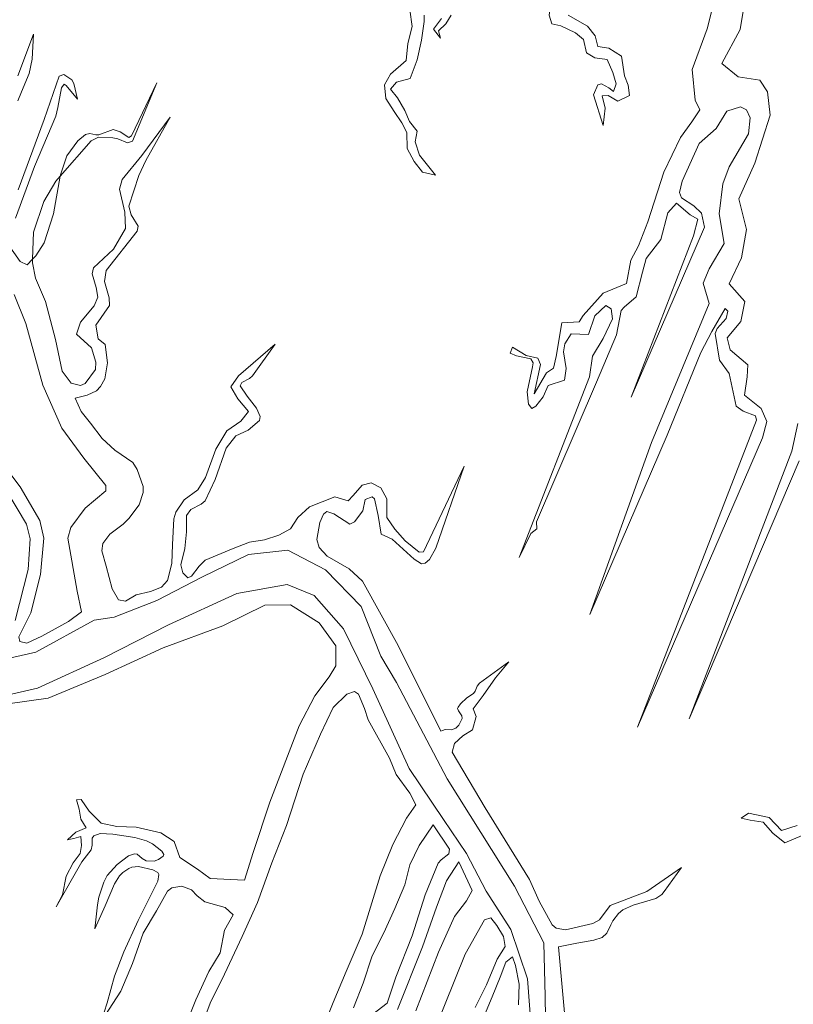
# Model space of a CAD drawing. Header units: metres. Extents: x 64961 to 73789, y 403835 to 410663.
# Tile 93 of 135: x 72402 to 72582, y 404284 to 404514. Entities that reach past the tile are written whole.
import ezdxf

# ---------------------------------------------------------------- set-up
doc = ezdxf.new("R2010")
doc.units = ezdxf.units.M
doc.layers.add('B-GEO-OG-OVLIJNOBJ-G', color=253, linetype='Continuous', lineweight=0)
doc.layers.add('T22', color=7, linetype='Continuous', lineweight=0)

msp = doc.modelspace()

# ---------------------------------------------------------------- linework, layer by layer
at = {"layer": 'B-GEO-OG-OVLIJNOBJ-G'}
for points in [[(72537.297, 404499.21), (72539.016, 404498.336), (72540.096, 404497.408), (72540.736, 404499.2), (72539.984, 404501.888), (72538.616, 404504.896), (72535.768, 404505.28), (72533.824, 404506.496), (72533.104, 404509.568), (72531.264, 404511.136), (72527.832, 404512.736), (72525.728, 404513.248), (72525.104, 404515.264), (72525.688, 404519.264), (72527.04, 404522.624), (72527.088, 404524.928)], [(72571.568, 404523.328), (72569.72, 404511.904), (72565.44, 404503.968), (72569.216, 404500.896), (72574.296, 404500.128), (72576.065, 404497.398), (72576.664, 404491.904), (72573.104, 404480.704), (72569.392, 404472.416), (72571.176, 404465.28), (72569.992, 404458.624), (72567.144, 404452.576), (72570.792, 404448.416), (72569.872, 404443.744), (72566.648, 404439.968), (72567.352, 404437.184), (72571.504, 404433.696), (72571.344, 404430.848), (72570.728, 404426.592), (72574.584, 404423.456), (72575.88, 404420.48), (72574.88, 404416.64), (72545.752, 404349.152), (72573.48, 404420.8), (72573.237, 404421.734), (72570.42, 404422.844), (72568.736, 404424), (72567.096, 404431.68), (72564.896, 404434.784), (72563.88, 404440.96), (72564.347, 404442.171), (72566.404, 404444.491), (72566.776, 404446.208), (72566.184, 404446.816), (72563.072, 404441.472)], [(72535.728, 404445.088), (72534.296, 404440.736), (72530.208, 404440.896), (72528.752, 404438.592), (72528.491, 404436.738), (72529.092, 404432.803), (72528.712, 404430.112), (72524.872, 404428.864), (72523.68, 404426.24), (72521.956, 404423.991), (72521.096, 404423.488), (72520.28, 404424.48), (72519.989, 404427.381), (72521.216, 404433.184), (72521.4, 404434.176), (72520.827, 404435.092), (72517.515, 404435.761), (72516.024, 404436.384), (72516.536, 404437.76), (72519.752, 404435.84), (72522.456, 404435.264), (72523.088, 404433.728), (72521.608, 404426.88), (72524.512, 404431.808), (72526.128, 404432.896), (72526.776, 404435.616), (72528.088, 404443.488), (72532.136, 404443.712), (72533.048, 404445.216), (72537.728, 404450.368), (72543.128, 404452.64), (72544.168, 404458.08), (72545.984, 404461.44), (72548.152, 404467.053), (72551.87, 404478.621), (72555.768, 404486.752), (72558.424, 404490.4), (72560.288, 404493.152), (72559.152, 404495.456), (72558.464, 404502.592), (72562.024, 404512.064), (72564.28, 404520.992)], [(72495.911, 404515.274), (72495.96, 404513.76), (72495.296, 404509.44), (72494.264, 404504.864), (72492.648, 404500.512), (72489.472, 404499.648), (72488.08, 404498.016), (72489.712, 404496), (72491.44, 404492.992), (72492.504, 404490.464), (72494.328, 404488.224), (72493.808, 404485.728), (72494.848, 404482.592), (72498.576, 404477.888), (72495.536, 404478.656), (72493.632, 404481.088), (72491.96, 404484.128), (72491.872, 404487.904), (72490.704, 404490.112), (72488.936, 404492.768), (72486.96, 404495.84), (72486.648, 404499.04), (72488.072, 404501.504), (72491.744, 404504.704), (72492.136, 404508.672), (72493.16, 404512.64), (72492.6, 404516.512)], [(72502.248, 404515.264), (72500.984, 404513.248), (72499.248, 404511.616), (72499.712, 404509.888), (72498.12, 404511.968), (72500, 404514.464)], [(72529.576, 404515.232), (72534.08, 404512.704), (72535.824, 404510.4), (72536.472, 404507.936), (72539.008, 404507.584), (72541.976, 404505.664), (72542.696, 404501.088), (72543.552, 404498.912), (72543.856, 404496.512), (72541.112, 404495.168), (72538.84, 404496.48), (72537.48, 404496.416), (72538.208, 404493.568), (72537.712, 404489.536), (72535.472, 404496.64), (72536.48, 404498.976), (72537.297, 404499.21)], [(72401.064, 404495.264), (72401.903, 404497.4), (72403.699, 404501.648), (72404.416, 404504.96), (72404.763, 404510.834), (72401.12, 404501.088)], [(72400.528, 404467.904), (72404.992, 404479.968), (72409.944, 404491.68), (72410.451, 404493.735), (72411.243, 404498.333), (72411.904, 404499.153), (72412.384, 404498.816), (72415.031, 404495.685), (72414.192, 404499.296), (72413.694, 404500.152), (72411.787, 404501.377), (72410.768, 404501.024), (72407.264, 404490.912), (72401.16, 404474.528)], [(72410.998, 404477.73), (72418.24, 404485.952), (72419.92, 404486.819), (72423.288, 404486.656), (72424.403, 404486.402), (72426.72, 404485.462), (72427.824, 404485.888), (72433.544, 404499.488), (72427.592, 404487.072), (72426.958, 404486.752), (72424.938, 404488.035), (72423.36, 404488.608), (72419.992, 404487.36), (72419.32, 404487.358), (72417.905, 404487.632), (72416.912, 404487.424), (72415.093, 404485.964), (72412.56, 404482.414), (72411.09, 404478.229), (72410.998, 404477.73)], [(72563.072, 404441.472), (72560.512, 404436.512), (72552.64, 404417.248), (72534.592, 404375.424), (72549.008, 404415.52), (72562.424, 404448), (72561.04, 404452.704), (72562.448, 404456.096), (72565.952, 404461.984), (72564.792, 404468.896), (72565.648, 404475.904), (72567.158, 404479.859), (72571.616, 404487.548), (72572.003, 404491.314), (72571.176, 404493.184), (72569.736, 404493.888), (72566.584, 404492.896), (72564.096, 404488.8), (72560.104, 404485.312), (72556.168, 404476.512), (72555.496, 404473.888), (72556.018, 404472.653), (72558.874, 404470.795), (72560.648, 404469.056), (72561.36, 404465.76), (72544.256, 404426.112), (72558.816, 404463.744), (72559.8, 404467.68), (72558.048, 404468.704), (72554.848, 404471.424), (72552.808, 404469.152), (72551.16, 404462.944), (72547.712, 404458.496), (72546.904, 404455.264), (72545.44, 404449.536), (72542.576, 404447.136), (72541.92, 404446.336), (72540.816, 404440.672), (72536.176, 404429.664), (72522.128, 404397.056), (72522.192, 404395.392), (72520.792, 404394.336), (72518.141, 404388.705), (72534.56, 404430.848), (72535.224, 404435.712), (72537.704, 404439.84), (72539.891, 404444.418), (72539.616, 404446.72), (72538.352, 404447.552), (72535.728, 404445.088)], [(72404.527, 404458.316), (72404.498, 404457.468), (72405.2, 404453.92), (72407.504, 404448.48), (72409.88, 404439.616), (72411.464, 404432.224), (72413.504, 404429.408), (72415.72, 404428.824), (72416.8, 404429.28), (72419.176, 404432.608), (72419.292, 404434.303), (72418.296, 404437.632), (72414.752, 404440.832), (72415.726, 404443.594), (72418.916, 404447.466), (72419.776, 404449.472), (72419.383, 404451.728), (72418.46, 404454.866), (72418.76, 404456.288), (72423.432, 404460.64), (72426.184, 404465.472), (72426.096, 404469.325), (72424.797, 404474.63), (72425.456, 404476.928), (72430.04, 404482.528), (72436.611, 404491.428), (72430.96, 404481.312), (72429.324, 404477.869), (72426.96, 404470.656), (72427.518, 404468.651), (72429.157, 404466.001), (72428.96, 404464.832), (72421.712, 404455.648), (72421.294, 404453.133), (72422.413, 404449.284), (72422.448, 404447.52), (72419.288, 404442.944), (72419.872, 404439.776), (72421.464, 404438.432), (72422.024, 404434.112), (72421.368, 404430.4), (72420.384, 404428.608), (72419.445, 404427.631), (72417.232, 404426.56), (72414.456, 404425.888), (72415.896, 404422.784), (72418.032, 404420.096), (72420.808, 404416.48), (72423.712, 404413.76), (72427.912, 404410.88)], [(72404.527, 404458.316), (72405.28, 404459.104), (72407.22, 404462.149), (72409.372, 404468.942), (72410.998, 404477.73)], [(72410.998, 404477.73), (72409.931, 404476.519), (72407.152, 404471.761), (72404.746, 404464.606), (72404.527, 404458.316)], [(72404.527, 404458.316), (72403.264, 404456.992), (72401.635, 404457.771), (72398.656, 404461.952)], [(72400.208, 404450.112), (72402.985, 404443.292), (72406.895, 404428.916), (72411.36, 404418.88), (72416.512, 404411.904), (72421.664, 404405.504), (72421.613, 404404.299), (72416.8, 404400.192), (72413.434, 404395.732), (72412.792, 404393.216), (72414.904, 404380.896), (72415.928, 404376.032), (72412.912, 404373.76), (72406.664, 404370.4), (72403.196, 404368.75), (72401.536, 404369.088), (72401.344, 404370.24), (72404.096, 404375.84), (72406.392, 404384.768), (72407.129, 404393.243), (72406.2, 404397.376), (72401.592, 404405.184), (72397.536, 404410.624)], [(72427.912, 404410.88), (72428.944, 404409.248), (72430.352, 404405.312), (72430.367, 404403.884), (72429.392, 404401.024), (72427.008, 404397.792), (72425.64, 404396.487), (72422.55, 404394.145), (72420.888, 404392), (72420.69, 404390.306), (72421.68, 404386.72), (72423.07, 404381.406), (72424.592, 404378.88), (72426.24, 404378.56), (72428.744, 404380), (72432.08, 404380.8), (72434.624, 404381.76), (72436.016, 404383.375), (72437.016, 404387.328), (72437.184, 404391.776), (72437.528, 404397.728), (72437.962, 404399.327), (72439.904, 404402.176), (72443.088, 404404.544), (72444.852, 404407.382), (72447.284, 404413.971), (72449.888, 404418.304), (72453.16, 404420.544), (72454.944, 404422.784), (72452.44, 404425.728), (72450.84, 404428.576), (72452.568, 404431.104), (72461.12, 404438.528), (72455.848, 404431.072), (72455.148, 404430.487), (72453.365, 404429.575), (72452.952, 404428.768), (72454.648, 404426.336), (72456.832, 404423.552), (72457.649, 404421.629), (72457.48, 404420.704), (72454.864, 404418.432), (72452, 404417.12), (72449.733, 404414.245), (72447.137, 404406.938), (72444.824, 404401.952), (72443.887, 404401.176), (72441.493, 404399.927), (72440.448, 404398.528), (72440.44, 404394.72)], [(72583.432, 404411.296), (72557.792, 404351.072), (72581.776, 404413.536), (72583.168, 404420)], [(72440.44, 404394.72), (72440.032, 404390.784), (72439.167, 404387.008), (72439.616, 404385.12), (72440.776, 404383.936), (72441.658, 404384.329), (72443.409, 404386.658), (72444.808, 404388.096), (72451.352, 404390.816), (72455.176, 404392.288), (72458.664, 404392.832), (72462.016, 404393.92), (72464.768, 404395.424), (72466.432, 404398.08), (72469.2, 404400.512), (72475.072, 404402.912), (72478.16, 404401.92), (72479.328, 404403.2), (72481.44, 404405.632), (72483.568, 404406.112), (72485.816, 404404.992), (72487.224, 404402.432), (72487.232, 404398.016), (72489.048, 404395.36), (72491.464, 404392.608), (72494.752, 404389.952), (72495.808, 404390.016), (72505.264, 404410.048), (72498.616, 404390.88), (72497.184, 404388.288), (72496.16, 404387.36), (72495.332, 404387.278), (72493.56, 404388.32), (72488.424, 404392.992), (72485.872, 404394.144), (72485.168, 404398.528), (72484.36, 404402.432), (72483.788, 404402.84), (72482.144, 404402.272), (72481.64, 404399.584), (72479.673, 404397.015), (72478.544, 404396.48), (72474.808, 404398.88), (72473.184, 404399.424), (72472.451, 404398.823), (72471.552, 404396.896), (72470.869, 404392.904), (72471.416, 404391.072), (72473.293, 404389.025), (72478.438, 404386.044)], [(72398.552, 404404.16), (72403.12, 404396.512), (72403.989, 404393.07), (72403.52, 404385.952), (72400.488, 404373.984)], [(72524.552, 404261.888), (72524.192, 404286.304), (72523.84, 404298.816), (72516.992, 404312), (72501.296, 404337.088), (72489.44, 404359.552), (72485.84, 404365.696), (72481.208, 404377.248), (72472.912, 404385.824), (72464.112, 404390.464), (72454.896, 404389.408), (72444.176, 404384.192), (72433.52, 404378.72), (72423.592, 404374.784), (72418.92, 404374.08), (72405.28, 404366.624), (72392.208, 404363.68), (72378.984, 404364.832), (72374.056, 404366.624)], [(72478.438, 404386.044), (72481.552, 404383.168), (72489.88, 404368.16), (72499.832, 404348.16), (72500.216, 404348.384), (72500.868, 404348.573), (72502.309, 404348.523), (72503.36, 404348.864), (72504.051, 404349.562), (72504.784, 404351.168), (72504.702, 404351.743), (72503.914, 404352.92), (72503.743, 404353.488), (72503.832, 404353.76), (72504.422, 404354.572), (72505.88, 404355.968), (72507.448, 404357.024), (72507.808, 404357.516), (72508.299, 404358.7), (72508.848, 404359.424), (72515.696, 404364.352), (72512.616, 404360.672), (72509.72, 404356.512), (72507.392, 404353.376), (72508.072, 404351.584), (72507.208, 404348.512), (72504.944, 404347.104), (72502.992, 404345.312), (72502.448, 404343.328), (72510.192, 404330.304), (72520.48, 404313.6), (72522.784, 404308.544), (72525.808, 404302.976), (72526.766, 404302.245), (72528.952, 404301.824), (72535.288, 404303.296), (72536.832, 404304.16), (72539.328, 404307.552), (72547.928, 404310.816), (72556, 404316.416), (72551.96, 404310.752), (72551.398, 404310.107), (72549.998, 404309.157), (72544.736, 404307.576), (72542.3, 404306.506), (72541.32, 404305.664), (72539.976, 404303.936), (72539.464, 404303.007), (72538.57, 404301.029), (72537.464, 404300.032)], [(72397.55, 404356.348), (72405.656, 404358.208), (72421.304, 404365.376), (72436.264, 404372.992), (72452.192, 404380.288), (72463.928, 404382.432), (72470.24, 404379.84), (72477.136, 404372.064), (72483.912, 404358.112), (72492.432, 404339.456), (72500.448, 404327.552), (72505.832, 404319.68), (72510.368, 404310.88), (72516.136, 404301.92), (72520.056, 404290.432), (72520.896, 404279.104)], [(72454.008, 404313.408), (72456.024, 404319.904), (72459.888, 404331.616), (72466.784, 404349.472), (72470.408, 404356.48), (72473.736, 404360.896), (72475.328, 404363.456), (72475.296, 404368.096), (72471.392, 404373.504), (72464.696, 404377.664), (72458.768, 404377.568), (72448.96, 404372.768), (72435.032, 404367.648), (72421.48, 404361.408), (72408.152, 404355.872), (72393.144, 404353.792)], [(72460.4, 404317.504), (72463.768, 404326.208), (72467.656, 404338.144), (72471.712, 404347.52), (72474.696, 404353.696), (72477.885, 404356.811), (72479.64, 404357.472), (72480.576, 404356.864), (72482, 404353.504), (72482.84, 404350.816), (72487.84, 404341.92), (72489.416, 404338.08), (72492.56, 404333.728), (72493.968, 404331.04), (72491.824, 404327.872), (72488.592, 404321.792), (72485.696, 404314.464), (72481.432, 404300.8), (72477.76, 404292.096), (72474.68, 404284.928), (72471.64, 404277.344)], [(72446, 404313.792), (72443.008, 404316.032), (72438.864, 404318.72), (72437.568, 404322.464), (72434.432, 404324.512), (72428.688, 404325.792), (72424.216, 404325.984), (72420.568, 404326.72), (72417.728, 404329.536), (72415.856, 404332.288), (72414.8, 404332.192), (72415.376, 404330.016), (72415.752, 404327.68), (72417.024, 404325.632), (72414.616, 404324.608), (72412.664, 404322.848), (72412.976, 404322.944), (72414.128, 404323.136), (72415.792, 404323.584), (72415.952, 404321.536), (72415.648, 404319.648), (72413.984, 404317.44), (72412.328, 404314.368), (72411.544, 404310.016), (72410.04, 404307.232), (72416.032, 404317.728), (72418.2, 404320.48), (72418.405, 404321.599), (72418.399, 404323.227), (72418.856, 404323.808), (72420.317, 404324.325), (72423.264, 404324.192), (72428.36, 404323.392), (72431.136, 404322.637), (72432.496, 404321.888), (72434.696, 404320.226), (72435.176, 404319.392), (72434.989, 404319.005), (72433.912, 404318.24), (72432.942, 404317.85), (72431.064, 404317.92), (72430.143, 404318.461), (72428.917, 404319.504), (72428.304, 404319.616), (72426.949, 404319.095), (72424.24, 404317.12), (72421.942, 404314.492), (72421.168, 404312.992), (72419.981, 404309.461), (72419.664, 404307.648)], [(72584.168, 404323.84), (72580.104, 404322.144), (72577.336, 404324.384), (72575.088, 404326.944), (72572.032, 404327.424), (72569.944, 404327.936), (72571.656, 404329.088), (72576.472, 404328.064), (72579.32, 404324.992), (72582.976, 404326.176)], [(72479.44, 404283.648), (72481.672, 404289.44), (72483.784, 404295.808), (72486.488, 404301.184), (72489.048, 404306.816), (72491.456, 404312.32), (72492.608, 404317.024), (72494.784, 404321.536), (72498.024, 404326.368), (72501.88, 404320.704), (72501.669, 404319.592), (72499.867, 404318.157)], [(72441.84, 404273.728), (72445.944, 404284.736), (72449.336, 404291.488), (72453.456, 404300.256), (72457.016, 404308.192), (72460.4, 404317.504)], [(72499.867, 404318.157), (72499.208, 404317.376), (72496.152, 404310.048), (72493.112, 404300.48), (72489.328, 404290.784), (72487.328, 404284.768), (72483.912, 404282.144)], [(72489.744, 404283.264), (72495.552, 404297.888), (72498.792, 404307.104), (72501.128, 404313.28), (72503.984, 404317.728), (72507.128, 404311.008), (72505.84, 404308.608), (72502.984, 404304.992), (72499.28, 404296.672), (72494.008, 404282.944)], [(72419.664, 404307.648), (72419.048, 404302.112), (72421.456, 404307.424), (72423.672, 404312.608), (72424.805, 404314.416), (72425.567, 404315.189), (72426.984, 404316.192), (72427.726, 404316.495), (72429.216, 404316.608), (72432.568, 404315.872), (72433.768, 404315.205), (72434.016, 404314.72), (72433.746, 404313.222), (72432.296, 404310.208), (72429.144, 404304), (72425.792, 404296.736), (72423.68, 404291.008), (72421.912, 404284.832), (72420.504, 404280.448), (72425.096, 404287.552), (72427.88, 404293.952), (72430.36, 404301.056), (72433.432, 404306.24), (72436, 404310.88), (72437.031, 404311.668), (72439.352, 404312.064), (72441.584, 404311.168), (72442.968, 404309.76), (72444.768, 404308.352), (72449.472, 404307.072), (72451.352, 404305.312), (72449.328, 404301.792), (72448.32, 404296.448), (72445.64, 404292.128), (72442.616, 404285.504), (72439.632, 404277.952)], [(72498.256, 404278.208), (72505.488, 404296.192), (72510.024, 404304.16), (72511.528, 404304.672), (72512.872, 404302.88), (72514.472, 404300.32), (72514.864, 404297.952), (72512.952, 404294.976), (72510.456, 404289.024), (72507.824, 404283.744)], [(72537.464, 404300.032), (72535.512, 404299.436), (72531.544, 404298.72), (72527.256, 404297.856), (72528.984, 404279.072)], [(72513.648, 404290.816), (72515.024, 404294.336), (72516.56, 404295.52), (72517.216, 404293.504), (72518.088, 404289.184), (72517.96, 404284.352)], [(72509.976, 404281.952), (72511.816, 404286.24), (72513.648, 404290.816)]]:
    msp.add_lwpolyline(points, dxfattribs=at)
at = {"layer": 'T22'}
msp.add_lwpolyline([(72446, 404313.792), (72454.008, 404313.408)], dxfattribs=at)

doc.saveas('drawing.dxf')
